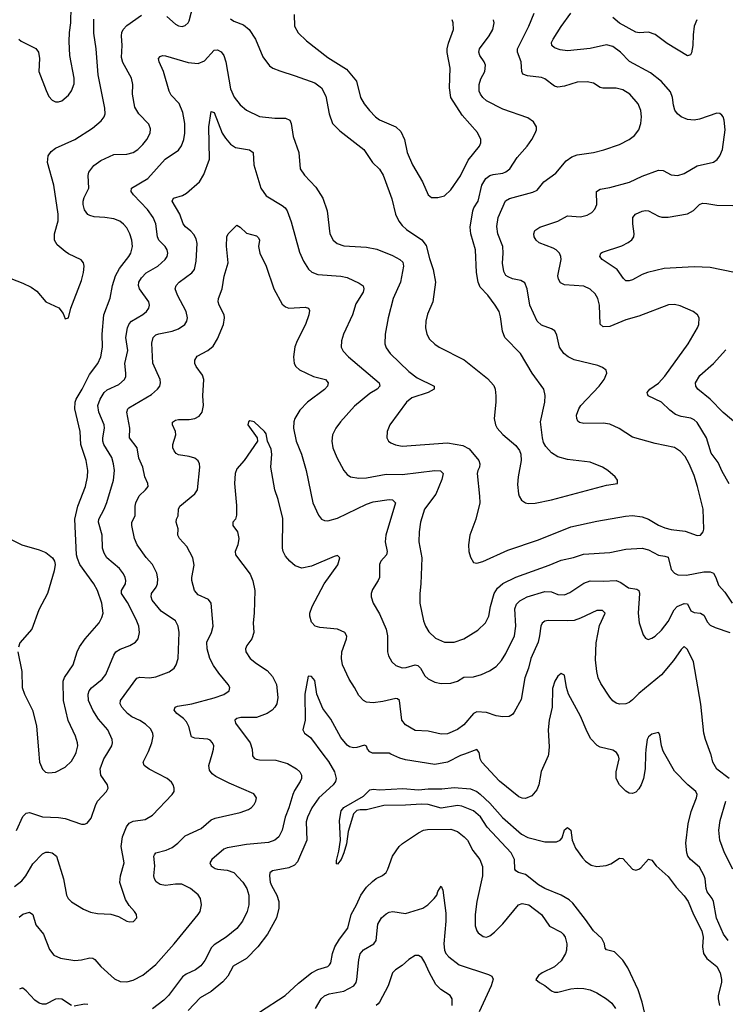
# Model space of a CAD drawing. Header units: inches. Extents: x 884691 to 1028259, y 526745 to 653629.
# Tile 87 of 241: x 904870 to 909223, y 628457 to 634530. Entities that reach past the tile are written whole.
import ezdxf

# ---------------------------------------------------------------- set-up
doc = ezdxf.new("R2010")
doc.units = ezdxf.units.IN
doc.header["$MEASUREMENT"] = 0
doc.layers.add('A9602', color=7, linetype='Continuous')
doc.layers.add('A9603', color=7, linetype='Continuous')

msp = doc.modelspace()

# ---------------------------------------------------------------- linework, layer by layer
at = {"layer": 'A9602', "color": 6}
for points, elevation in [([(904836.9, 629183.1), (904882.6, 629217.4), (904906.9, 629250), (904950, 629324), (905010, 629384.6), (905030, 629394.3), (905050, 629395), (905070.7, 629390), (905097.6, 629370), (905140.3, 629230), (905158.1, 629130), (905168.8, 629108.8), (905188.8, 629088.8), (905264.1, 629044.1), (905305.8, 629025.8), (905350, 629016.6), (905432.6, 629012.6), (905478.3, 628998.3), (905530, 628970.1), (905550, 628965), (905571.9, 628968.1), (905591.9, 628990), (905590.5, 629010), (905578.8, 629030), (905545.2, 629065.2), (905522.5, 629102.5), (905487.3, 629207.3), (905491.8, 629250), (905514.3, 629330), (905496.2, 629430), (905503.7, 629490), (905528.7, 629551.3), (905545.9, 629574.1), (905570, 629586.5), (905643.6, 629596.4), (905690, 629623.9), (905809.9, 629750), (905821.8, 629770), (905823.5, 629790), (905817, 629810), (905805.8, 629825.8), (905780.4, 629850), (905667.9, 629907.9), (905638, 629930), (905630.5, 629950), (905656.3, 630000)], 2800), ([(904850.6, 629529.4), (904890, 629614.9), (904910, 629634.9), (904930, 629639.1), (905010, 629613.8), (905109.4, 629609.4), (905150, 629603.2), (905250, 629566.9), (905270, 629567.7), (905285.2, 629574.8), (905310, 629604.6), (905336.7, 629683.3), (905350.1, 629709.9), (905405.7, 629770), (905415.2, 629790), (905411.8, 629810), (905371.1, 629870), (905365.6, 629910), (905388, 629970), (905407.1, 630000)], 2900), ([(904866.4, 628993.6), (904890, 629013.2), (904930, 629024.8), (904950.6, 629010.6), (904970, 628947.4), (905016.2, 628890), (905053.7, 628793.7), (905079.8, 628759.8), (905121.7, 628741.7), (905210, 628727.7), (905250, 628730.9), (905303.1, 628743.1), (905320.4, 628740.4), (905333.6, 628733.6), (905370.1, 628690), (905454, 628614), (905490, 628596.9), (905530, 628594.9), (905570, 628604.6), (905630, 628635.3), (905710, 628702.8), (905823.5, 628830), (905971.2, 629010), (905982.4, 629030), (905992, 629070), (905984.7, 629110), (905971, 629131), (905924.4, 629170), (905870, 629196.9), (905830, 629198.5), (905769.5, 629190), (905736.4, 629196.4), (905711.4, 629211.4), (905700.4, 629230), (905697.7, 629250), (905703.9, 629310), (905696.6, 629370), (905700.6, 629379.4), (905710, 629391.6), (905772.4, 629407.6), (905810, 629424.3), (905844.7, 629450), (905890, 629495.8), (905990, 629540.4), (906050, 629594.2), (906076, 629604), (906230, 629638.7), (906281.9, 629658.1), (906299.4, 629670), (906316.7, 629690), (906327.2, 629710), (906330.4, 629730), (906314.5, 629754.5), (906161.4, 629821.4), (906080.7, 629860.7), (906057.4, 629877.4), (906041.2, 629901.2), (906036.1, 629930), (906056.7, 630000)], 2700), ([(904987.3, 630000), (904991.1, 629950), (905010, 629906.6), (905029.2, 629889.2), (905050, 629883.8), (905090, 629888.4), (905150, 629918.8), (905190, 629956.8), (905213, 630000)], 3000), ([(906305, 630000), (906305.5, 629990), (906315.7, 629975.7), (906328.2, 629968.2), (906350, 629964.1), (906450, 629962.1), (906522.8, 629942.8), (906576.8, 629910), (906598.4, 629890), (906607.9, 629870), (906607.7, 629850), (906601, 629830), (906565.4, 629774.6), (906554.9, 629750), (906530, 629668.3), (906506.6, 629610), (906489.5, 629530), (906468.9, 629490), (906443.4, 629470), (906405.3, 629454.7), (906270, 629441.3), (906150, 629420.9), (906130, 629413.8), (906056, 629350), (906042.4, 629330), (906050.3, 629310), (906074.7, 629294.7), (906090, 629289.2), (906150, 629284.9), (906190, 629270), (906245.5, 629210), (906271.5, 629170), (906284, 629130), (906283.2, 629070), (906273.6, 629030), (906243.4, 628970), (906210, 628924.7), (906143.3, 628870), (906070, 628822.9), (906052.7, 628807.3), (906012.8, 628727.2), (905986.9, 628693.1), (905953.7, 628670), (905896.6, 628643.4), (905873.5, 628626.5), (905788.3, 628510), (905758.6, 628481.4), (905690, 628428.8)], 2600), ([(906740.4, 630000), (906774.6, 629954.6), (906812.3, 629890), (906822.4, 629850), (906818.3, 629830), (906804.7, 629810), (906715.6, 629730), (906671.8, 629668.2), (906645.6, 629610), (906637.9, 629582.1), (906641.9, 629470), (906583.8, 629336.2), (906564.2, 629315.8), (906530, 629297.6), (906430, 629279.2), (906413.4, 629266.6), (906410.7, 629249.3), (906415.9, 629210), (906422.5, 629190), (906456.1, 629130), (906468.5, 629090), (906469.4, 629050), (906453.2, 628990), (906398.8, 628890), (906339.3, 628810), (906270, 628738.6), (906187.7, 628692.3), (906153.3, 628630), (906124, 628596), (906050, 628535.9), (905983.2, 628496.8), (905910, 628418.3)], 2500), ([(907614.6, 630000), (907589.3, 629990.7), (907510, 629950.2), (907430, 629936.2), (907250, 629963.5), (907214.7, 629974.7), (907160.2, 630000)], 2500), ([(908131.6, 630000), (908130.6, 629990), (908087.1, 629892.9), (908072.9, 629810), (908060.5, 629779.5), (908030, 629742), (907990, 629726.2), (907970, 629727.3), (907950, 629737.1), (907830, 629833.7), (907721.4, 629950), (907711.4, 629970), (907706, 630000)], 2500), ([(908731.3, 630000), (908729.6, 629910), (908718, 629850), (908704.1, 629810), (908690, 629785.2), (908670, 629765.6), (908650, 629756.9), (908630, 629759.3), (908610, 629770.7), (908569.6, 629810), (908550.5, 629850), (908550.4, 629890), (908568.4, 629970), (908565, 629990), (908558.4, 630000)], 2500), ([(909241.7, 628850), (909211.3, 628890), (909167.7, 628987.7), (909150.4, 629090.4), (909141.3, 629110), (909111.2, 629150), (909104, 629170), (909099.5, 629230), (909092.6, 629250), (909063, 629303), (909007.4, 629350), (908992.3, 629370), (908984.8, 629390), (908978.7, 629450), (908993.1, 629570), (909013.2, 629646.8), (909044.4, 629730), (909048.6, 629750), (909041.4, 629770), (908991.8, 629810), (908910, 629894.2), (908849.8, 630000)], 2500), ([(909246.8, 629850), (909170, 629907.8), (909147, 629950), (909135.1, 629995.1), (909133.2, 630000)], 2600), ([(908737.2, 628357.2), (908709.3, 628470), (908685.1, 628545.1), (908621.4, 628681.4), (908590, 628728.4), (908539.7, 628779.7), (908490, 628791.6), (908482.2, 628802.2), (908477.3, 628830), (908462.1, 628862.1), (908409.5, 628910), (908360.4, 628980.4), (908281.4, 629081.4), (908260.7, 629100.7), (908210.4, 629130.4), (908108.8, 629170), (908070, 629192.8), (907990, 629257.5), (907946.4, 629270), (907930, 629279.5), (907925.1, 629290), (907922.1, 629350), (907902.1, 629390), (907753, 629550), (907712.4, 629612.4), (907670, 629649.4), (907597.7, 629677.7), (907570, 629682.6), (907470, 629667.2), (907390, 629689.2), (907348, 629692), (907250, 629684.5), (907117, 629683), (907010, 629656.8), (906970, 629656.5), (906950, 629651.2), (906929.6, 629630.4), (906922.3, 629610), (906897.2, 629522.8), (906886.5, 629446.5), (906870.1, 629389.9), (906852.9, 629350), (906830, 629320.7), (906824, 629324), (906823.3, 629343.3), (906838.7, 629401.3), (906848, 629470), (906842.5, 629590), (906853.4, 629650), (906870, 629671.1), (906990, 629741.3), (907030, 629778.5), (907050, 629783.2), (907090, 629778.6), (907233.2, 629786.8), (907330, 629780.1), (907390, 629785.3), (907474.7, 629785.3), (907550, 629793.6), (907650, 629785.9), (907690, 629768.4), (907710, 629752.3), (907770, 629696.6), (907848.2, 629608.2), (907966.3, 629506.3), (908005.2, 629485.2), (908110, 629457.9), (908181.1, 629458.9), (908205, 629470), (908217, 629483), (908230, 629531.7), (908250, 629547.8), (908270.1, 629530.1), (908279.1, 629470), (908299.2, 629419.2), (908341, 629361), (908360.3, 629340.3), (908394.8, 629314.8), (908430, 629306.5), (908487.3, 629312.7), (908516.7, 629323.3), (908570, 629358.9), (908590, 629355.5), (908650, 629290.9), (908670, 629283.7), (908690, 629289.6), (908701.5, 629298.5), (908750, 629351.8), (908770, 629345.6), (908796.2, 629310), (908870, 629244), (908918.9, 629178.9), (908970, 629126.5), (908994.8, 629090), (909026.7, 629010), (909078.5, 628910), (909085.9, 628870), (909081.4, 628810), (909087.7, 628770), (909110, 628739.3), (909170, 628690.7), (909191.6, 628650), (909199.5, 628610), (909199, 628590), (909178.3, 628510), (909178.1, 628490), (909187.5, 628450)], 2400), ([(909269.2, 629290), (909218.3, 629390), (909188.5, 629470), (909183.7, 629530), (909191, 629590), (909226.4, 629710)], 2600), ([(906350, 628407.5), (906508.5, 628511.5), (906590, 628587.9), (906670, 628651.4), (906710, 628670.7), (906770, 628690), (906780.4, 628699.6), (906788.5, 628711.5), (906799.2, 628770), (906814.8, 628810), (906842.3, 628857.7), (906893.4, 628926.6), (906914.6, 629010), (906948.3, 629070), (906973.9, 629130), (907010, 629179.6), (907045.5, 629214.5), (907070, 629232.1), (907109, 629251), (907129.8, 629270), (907140.8, 629290), (907169, 629371), (907211.1, 629428.9), (907231.7, 629448.3), (907330, 629514.9), (907361.5, 629530), (907385.3, 629534.7), (907530, 629537.7), (907570, 629523.2), (907612.5, 629490), (907632, 629470), (907665.6, 629405.6), (907709.3, 629350), (907725.9, 629305.9), (907726, 629250), (907690, 629090), (907679.6, 629010), (907680.7, 628940.7), (907689.3, 628910), (907697.8, 628897.8), (907730, 628873.9), (907750, 628871.6), (907770, 628878.6), (907798.8, 628901.2), (907850, 628953.2), (907946.7, 629070), (907970, 629079.3), (908010, 629070.1), (908088.7, 629010), (908139.1, 628939.1), (908210, 628901.1), (908222.4, 628890), (908235.3, 628870), (908244.6, 628830), (908242.7, 628790), (908236.6, 628770), (908210, 628725.3), (908170, 628688.2), (908094.1, 628650), (908070, 628633.2), (908054.2, 628610), (908076.1, 628590), (908110, 628573.1), (908150, 628540.4), (908170, 628531.6), (908190, 628531.7), (908270, 628551.6), (908310, 628556.6), (908350, 628554.7), (908390, 628545.6), (908430, 628527.7), (908491, 628491), (908522.9, 628462.9), (908546.5, 628430)], 2500), ([(906693.7, 628430), (906729.2, 628490), (906750.2, 628509.8), (906778.4, 628521.6), (906870, 628538.1), (906931.3, 628570), (906945.2, 628590), (906950.5, 628609.5), (906961.2, 628730), (906971.2, 628768.8), (906990, 628792.2), (907055, 628830), (907068.6, 628850), (907080, 628950), (907102.9, 628990), (907130, 629013.7), (907150, 629024.6), (907171.7, 629028.3), (907250, 629016.9), (907356.6, 629050), (907386.9, 629070), (907427.8, 629110), (907443, 629130), (907450, 629153.2), (907470, 629184.5), (907480.1, 629160.1), (907498, 629018), (907498, 628970), (907485.7, 628830), (907490.4, 628790.4), (907499.4, 628770), (907517.4, 628750), (907581, 628701), (907761.1, 628641.1), (907781.9, 628630), (907791.2, 628611.2), (907779, 628570), (907703.5, 628410)], 2600), ([(907538.9, 628450), (907537.7, 628490), (907526.2, 628510), (907468.7, 628548.7), (907438.1, 628578.1), (907395.5, 628655.5), (907370, 628714.4), (907350, 628744.8), (907330, 628757.3), (907310, 628756.7), (907270, 628733), (907230, 628696.3), (907189.1, 628670), (907169.9, 628650.1), (907142.6, 628570), (907090.2, 628470), (907080.3, 628459.7), (907068.9, 628450)], 2700), ([(905189.8, 628449.8), (905130, 628488.3), (905110, 628491.2), (905090, 628487.3), (905030, 628457.5), (905010, 628456.7), (904990, 628463.6), (904962.6, 628482.6), (904910, 628539.5), (904890, 628556.8), (904883.8, 628556.2), (904868.6, 628550)], 2600), ([(905290, 628454.3), (905270, 628457.3), (905205.8, 628445.8)], 2600)]:
    msp.add_lwpolyline(points, dxfattribs=dict(at, elevation=elevation))
at = {"layer": 'A9603', "color": 6}
for points, elevation in [([(905776.6, 634550), (905830, 634501.9), (905850, 634491.8), (905871.1, 634488.9), (905890, 634494.4), (905908.9, 634511.1), (905916.2, 634523.8), (905950, 634659)], 3000), ([(904863.6, 634410), (904878.1, 634398.1), (904970, 634353.2), (904986.6, 634330), (904990.9, 634290), (904988.6, 634210), (905033, 634093), (905050, 634055.6), (905070, 634033.5), (905090, 634024.3), (905110, 634023.8), (905130, 634030.1), (905170, 634064.8), (905190, 634091.8), (905205.9, 634134.1), (905205.8, 634170), (905179.8, 634310), (905174.7, 634394.7), (905176.1, 634450), (905184.9, 634510), (905187.5, 634610)], 3200), ([(905407.1, 630000), (905438.8, 630050), (905443.2, 630070), (905440.5, 630090), (905414.1, 630150), (905354.9, 630214.9), (905321.1, 630270), (905294.8, 630330), (905291.2, 630370), (905298.1, 630390), (905312, 630408), (905378.2, 630461.8), (905401.8, 630490), (905451, 630610), (905463.2, 630630), (905490, 630648), (905549.9, 630670), (905583.4, 630690), (905599.6, 630710), (905609.5, 630750.5), (905604.6, 630790), (905589, 630830), (905534.8, 630934.8), (905497.3, 630990), (905498.5, 631010), (905521.7, 631050), (905524.8, 631070), (905520.9, 631090), (905510, 631112.7), (905485.2, 631145.2), (905406.7, 631210), (905390, 631239.4), (905381.5, 631270), (905378, 631350), (905356, 631430), (905357, 631450), (905390, 631510), (905407.6, 631552.4), (905448.9, 631690), (905454.1, 631750), (905449.2, 631790), (905437.2, 631830), (905389.7, 631909.7), (905383, 631930), (905382.3, 631950), (905392.7, 632010), (905391, 632030), (905357.9, 632110), (905351.8, 632150), (905366, 632190), (905390, 632230.7), (905410, 632246), (905481.3, 632278.7), (905516.3, 632310), (905524.2, 632330), (905524.9, 632350), (905518, 632410), (905536.3, 632490), (905524.1, 632570), (905535, 632630), (905546.1, 632653.9), (905559.7, 632670), (905630, 632712.2), (905652.8, 632730), (905667.4, 632750), (905671.4, 632770), (905666.7, 632790), (905609.1, 632870), (905602.5, 632890), (905605.1, 632910), (905621.7, 632938.3), (905650, 632967.7), (905721, 633010), (905768.1, 633050), (905779.6, 633070), (905783.3, 633090), (905779.8, 633110), (905768.1, 633130), (905727.5, 633170), (905719.7, 633190), (905709.2, 633270), (905692.2, 633310), (905658.3, 633358.3), (905570.9, 633450), (905558.4, 633470), (905559.6, 633490), (905660, 633550), (905767.4, 633670), (905850, 633725.3), (905868.7, 633751.3), (905882.9, 633790), (905888.6, 633830), (905888.8, 633888.8), (905876.8, 633956.8), (905852.9, 634012.9), (905805.2, 634065.2), (905791.3, 634090), (905757.6, 634210), (905730.5, 634270), (905726.3, 634290), (905736.1, 634303.9), (905750, 634308.7), (905770, 634307.8), (905910, 634265.2), (905970, 634260.8), (906010, 634275.7), (906070, 634341.5), (906090, 634344), (906112.7, 634332.7), (906129, 634309), (906140.8, 634270), (906170, 634102.5), (906193.1, 634053.1), (906230, 634003.9), (906270, 633972.3), (906350, 633933.4), (906442.8, 633922.8), (906510, 633922.7), (906535.6, 633910), (906545.2, 633890), (906556.3, 633810), (906592.6, 633710), (906599.2, 633610), (906626.1, 633570), (906696.4, 633496.4), (906739.5, 633430), (906766.6, 633350), (906782.4, 633210), (906804.1, 633170), (906829.2, 633149.2), (906870, 633136.1), (907010, 633127.5), (907073.6, 633113.6), (907170, 633074.9), (907215.4, 633050), (907233.8, 633033.8), (907237.5, 633010), (907218.7, 632910), (907174.5, 632810), (907143.2, 632690), (907123.8, 632590), (907122.4, 632530), (907130, 632506.8), (907155.7, 632470), (907270, 632359.2), (907321.7, 632321.7), (907427.7, 632270), (907427.5, 632250), (907390, 632229.5), (907290, 632198), (907256.3, 632170), (907153.8, 632030), (907137.8, 631990), (907135.5, 631950), (907145.1, 631930), (907159.5, 631919.5), (907187.4, 631907.4), (907230, 631900.1), (907510, 631920.5), (907603.8, 631903.8), (907642.2, 631882.2), (907701.9, 631810), (907709.4, 631790), (907707.1, 631770), (907696.4, 631750), (907692.1, 631730), (907707.3, 631590), (907707.7, 631550), (907683.3, 631450), (907647.2, 631350), (907638.7, 631290), (907641, 631250), (907650, 631213.7), (907670, 631181), (907690, 631176.8), (907727.8, 631187.8), (907881.5, 631258.5), (908070, 631321.8), (908270, 631401.6), (908430, 631437.2), (908607.3, 631467.3), (908650, 631471.2), (908710, 631464.1), (908749.4, 631449.4), (908810, 631412.6), (908850, 631395.2), (908890, 631385.7), (908975.4, 631375.4), (909050, 631348.6), (909070, 631351), (909085.6, 631370), (909090, 631387.7), (909086.8, 631510), (909052.2, 631650), (909030, 631719.1), (909000.5, 631790), (908974.8, 631834.8), (908947.2, 631867.2), (908910, 631890.7), (908790, 631916.6), (908650, 631955.3), (908568, 632008), (908510, 632034.3), (908470, 632040.5), (908350, 632038.2), (908324.3, 632044.3), (908312.9, 632052.9), (908306.1, 632070), (908305.5, 632090), (908319, 632130), (908331.5, 632150), (908444.3, 632270), (908476.1, 632310), (908492.1, 632350), (908488.2, 632368.2), (908465.1, 632385.1), (908436.2, 632396.2), (908290, 632432.7), (908254, 632450), (908227.1, 632470), (908199.9, 632510), (908183.2, 632583.2), (908170.4, 632610.4), (908150, 632623.9), (908090, 632645.8), (908062.1, 632670), (908016.7, 632770), (908000.8, 632870), (907985.9, 632905.9), (907962.2, 632922.2), (907910, 632932.5), (907882.9, 632942.9), (907870, 632952.1), (907856.9, 632976.9), (907849, 633029), (907853.4, 633090), (907850, 633130), (907820.4, 633210), (907813.7, 633253.7), (907822.6, 633310), (907867.5, 633412.5), (907892.6, 633427.4), (908034.9, 633465.1), (908061.4, 633478.6), (908102.4, 633530), (908176.8, 633583.2), (908241.4, 633658.6), (908275.6, 633684.4), (908310, 633697.1), (908410, 633709.8), (908472.8, 633727.2), (908570, 633760.8), (908629.5, 633790.5), (908663.7, 633816.3), (908689.5, 633850), (908702.8, 633890), (908705.1, 633930), (908700.9, 633970), (908685.3, 634010), (908634.2, 634070), (908590, 634097.8), (908550, 634106.7), (908468.1, 634108.1), (908450, 634112.5), (908410, 634138.1), (908370, 634146.8), (908310, 634145.6), (908230, 634119.8), (908190, 634113.9), (908170, 634119.5), (908110, 634164.3), (908090, 634173.9), (908003.6, 634183.6), (907974.7, 634194.7), (907967.5, 634210), (907962.6, 634270), (907941.4, 634330), (907940.7, 634350), (908011.3, 634490), (908043, 634570)], 2900), ([(906562.7, 634562.7), (906565.7, 634490), (906588.3, 634448.3), (906638.8, 634398.8), (906770, 634296.3), (906885, 634225), (906947.4, 634150), (906972.2, 634050), (906995.6, 634010), (907027.4, 633970), (907065.4, 633930), (907090, 633911.9), (907190, 633868.1), (907220.4, 633840.4), (907244.6, 633790), (907259.8, 633710), (907293.8, 633633.8), (907354.2, 633530), (907389.6, 633449.6), (907410, 633432.8), (907450, 633432.6), (907490, 633444.3), (907530, 633481.1), (907590, 633565.9), (907637.2, 633662.8), (907706.4, 633750), (907714.5, 633770), (907714, 633790), (907694.3, 633834.3), (907600.3, 633940.3), (907530.4, 634050.4), (907520.6, 634110), (907525.7, 634230), (907507.4, 634327.4), (907507.4, 634350), (907514.9, 634385.1), (907545.3, 634470), (907544.7, 634510), (907537.4, 634530)], 3100), ([(909247.2, 631667.2), (909202.8, 631742.8), (909178.1, 631798.1), (909135.2, 631855.2), (909106.5, 631950), (909050, 632045), (909030, 632062.4), (909010, 632072.3), (908950, 632081.7), (908915.6, 632095.6), (908880.7, 632120.7), (908830, 632170.2), (908747.6, 632210), (908742.4, 632222.4), (908740.7, 632230), (908757.2, 632250), (908810, 632288.3), (908850, 632331.3), (908993.4, 632530), (909052.5, 632630), (909060.2, 632650), (909061.7, 632690), (909052.4, 632710), (909024.4, 632730), (908944.9, 632764.9), (908910, 632773.9), (908872, 632772), (908690, 632701.2), (908610, 632679), (908510, 632637.9), (908470, 632635), (908450.9, 632650.9), (908447, 632770), (908435.6, 632810), (908419.2, 632839.2), (908390, 632867.4), (908350, 632885.4), (908230, 632894.8), (908206.4, 632906.4), (908193, 632930), (908190.2, 632950), (908210.9, 633050), (908208.9, 633070), (908199.3, 633090), (908180.4, 633110), (908161.6, 633121.6), (908074.6, 633154.6), (908056.7, 633170), (908044, 633190), (908041.7, 633210), (908048.4, 633230), (908079.1, 633250), (908190, 633287.9), (908250, 633320.5), (908330, 633314), (908370, 633324.3), (908399.1, 633340.9), (908418.7, 633361.3), (908430.2, 633389.8), (908427.6, 633470), (908450, 633484.3), (908510, 633495), (908632.7, 633527.3), (908710, 633564.4), (908810, 633602.5), (908839.8, 633599.8), (908890, 633574), (908930, 633569.7), (908970, 633581.3), (909050, 633628.8), (909150, 633651.6), (909172, 633668), (909189.4, 633690), (909205.1, 633730), (909221.7, 633850), (909217, 633910), (909210.3, 633930.3), (909200.9, 633940.9), (909190, 633950.6), (909170, 633954.2), (909064.5, 633915.5), (909030.4, 633909.6), (908990, 633913.5), (908951.1, 633931.1), (908927.6, 633950), (908912.1, 633972.1), (908902.9, 634002.9), (908897.9, 634050), (908885.4, 634085.4), (908830, 634149.6), (908762.5, 634202.5), (908632.1, 634272.1), (908576, 634330), (908530, 634364.3), (908490, 634375), (908390, 634352), (908250, 634338.9), (908205.1, 634345.1), (908170, 634357.4), (908153.3, 634370), (908151, 634390), (908160.4, 634410), (908210, 634488.4), (908269.1, 634570)], 2800), ([(904814.1, 632934.1), (904890, 632905.5), (904940.5, 632880.5), (904974.9, 632854.9), (905030, 632788.7), (905111.8, 632751.8), (905138.4, 632718.4), (905150, 632684), (905170, 632690.7), (905184.4, 632750), (905250, 632921), (905263.4, 632970), (905268.1, 633010), (905263.5, 633030), (905249.6, 633049.6), (905170, 633086.7), (905150, 633100.5), (905101.7, 633141.7), (905085.1, 633170), (905083.8, 633210), (905106.9, 633290), (905107.8, 633330), (905079.7, 633510), (905042.1, 633650), (905045.3, 633690), (905063.5, 633716.5), (905090, 633737.9), (905209.2, 633790.8), (905318.6, 633861.4), (905372.9, 633907.1), (905390.8, 633930), (905396.8, 633950), (905395.5, 633984.5), (905354.6, 634190), (905340.9, 634350), (905326.4, 634446.3), (905327.1, 634532.9)], 3100), ([(905213, 630000), (905218.4, 630010), (905228.2, 630050), (905226.7, 630070), (905213.1, 630110), (905168, 630208), (905140, 630330), (905138.3, 630450), (905146.8, 630473.2), (905199.5, 630550), (905224, 630630), (905239.1, 630660.9), (905273.9, 630710), (905359.1, 630810), (905377.1, 630842.9), (905384.1, 630870), (905377.1, 630930), (905349.5, 631010), (905326.9, 631050), (905241.7, 631170), (905225.6, 631205.6), (905220.5, 631230), (905210.3, 631450), (905229.3, 631530), (905276.3, 631650), (905287.7, 631710), (905289.6, 631750), (905280.5, 631810), (905247.1, 631910), (905243.3, 631990), (905210.7, 632130), (905211.5, 632170), (905218.2, 632190), (905256.1, 632250), (905299.6, 632340.4), (905351, 632410), (905369.6, 632450), (905380.6, 632510), (905377.7, 632590), (905387.9, 632710), (905427.4, 632812.6), (905441.3, 632890), (905460.3, 632950), (905484.6, 632995.4), (905543.7, 633070), (905554.5, 633090), (905564.8, 633130), (905561.5, 633170), (905548.9, 633210), (905530, 633245.2), (905509.5, 633269.5), (905486.6, 633286.6), (905450, 633300.9), (905395.6, 633310), (905330, 633313.7), (905301.6, 633321.6), (905289.3, 633329.3), (905270, 633357.9), (905260.8, 633390), (905261.3, 633410), (905267.5, 633432.5), (905295.6, 633490), (905291.3, 633568.7), (905296.2, 633590), (905327.7, 633630), (905370, 633661.2), (905450, 633697.8), (905530, 633700.5), (905570, 633711.7), (905598.5, 633730), (905630, 633759.4), (905654.8, 633790), (905675.6, 633830), (905677.3, 633857.3), (905666, 633886.1), (905605.5, 633950), (905580.4, 633990), (905566, 634070), (905567, 634130), (905560.5, 634170), (905505.5, 634265.5), (905496.8, 634296.8), (905501.7, 634370), (905497.6, 634430), (905499.1, 634450), (905507.2, 634470), (905530, 634493.8), (905622.2, 634557.8)], 3000), ([(906170, 634534.3), (906190, 634521.7), (906250, 634498.2), (906286.3, 634470), (906323.5, 634410), (906370, 634300.1), (906410, 634246), (906431.2, 634231.2), (906473.9, 634213.9), (906570, 634184.4), (906690, 634139.9), (906732.2, 634110), (906759, 634059), (906779.4, 633950), (906800.3, 633890), (906844.5, 633844.5), (906992.6, 633730), (907045.9, 633650), (907090, 633608.3), (907112, 633570), (907149.4, 633470.6), (907165.3, 633425.3), (907188.7, 633331.3), (907208, 633288), (907230, 633259.8), (907256.3, 633236.3), (907351.6, 633171.6), (907377.9, 633137.9), (907397.1, 633057.1), (907420.3, 632990), (907434.9, 632910), (907418.8, 632790), (907386.6, 632713.4), (907376.1, 632670), (907373.6, 632630), (907381.5, 632590), (907398.9, 632558.9), (907430, 632527.8), (907456.8, 632510), (907612, 632432), (907756.7, 632316.7), (907794.5, 632274.5), (907802.6, 632250), (907806.6, 632210), (907806.8, 632170), (907796.6, 632070), (907804.7, 632030), (907816.1, 632010), (907850, 631971.8), (907930, 631903.1), (907952.3, 631872.3), (907961.4, 631850), (907964, 631810), (907945.4, 631710), (907941.9, 631661.9), (907946.3, 631606.3), (907950.5, 631590), (907965.6, 631565.6), (907989.8, 631549.8), (908006.1, 631546.1), (908050, 631547.6), (908150, 631569.1), (908490, 631658), (908558.4, 631670), (908558, 631690), (908543.1, 631710), (908498.6, 631750), (908464.4, 631770), (908390, 631799.9), (908250, 631817.7), (908190, 631833.3), (908150, 631858.7), (908116.3, 631896.3), (908102.2, 631922.2), (908094.3, 631950), (908082.5, 632050), (908110.2, 632170.2), (908111.9, 632211.9), (908103.3, 632250), (908031.1, 632350), (907959.1, 632470), (907862.3, 632570), (907849.1, 632609.1), (907836.6, 632696.6), (907827.3, 632730), (907803.3, 632770), (907757.7, 632830), (907710, 632880.7), (907697.6, 632910), (907688, 632970), (907682.6, 633110), (907652.3, 633210), (907649.3, 633250), (907664.5, 633350), (907672.5, 633370), (907699.2, 633410), (907720.5, 633510), (907745.2, 633550), (907770, 633568.6), (907790, 633575.6), (907850, 633584), (907870, 633592.3), (907893.2, 633610), (907939.5, 633680.5), (908001.5, 633750), (908029.2, 633790), (908050.4, 633830), (908057.2, 633850), (908057.4, 633870), (908039.2, 633899.2), (908005.2, 633925.2), (907850, 633977.4), (907750.5, 634030.5), (907726.2, 634050), (907712, 634070), (907705.1, 634090), (907704.3, 634130), (907715.4, 634164.6), (907738.6, 634210), (907742.9, 634250), (907736, 634270), (907707.9, 634310), (907701.4, 634330), (907705.5, 634350), (907766.5, 634430), (907788.5, 634470), (907796.2, 634510), (907792.8, 634530)], 3000), ([(909047.8, 634530), (909030.8, 634489.2), (909023.8, 634436.2), (909022.2, 634370), (909013.6, 634326.4), (909007.3, 634312.7), (908990, 634306.3), (908863.9, 634383.9), (908790, 634439.1), (908750, 634452.3), (908691.2, 634448.8), (908670, 634453.7), (908570, 634508.4), (908530, 634543.1)], 2700), ([(905656.3, 630000), (905664.4, 630015.6), (905685.7, 630070), (905693.5, 630110), (905690.2, 630130), (905675.7, 630155.7), (905645.4, 630185.4), (905610, 630207.7), (905560.7, 630230), (905534.7, 630250), (905499.1, 630290), (905490, 630310), (905491.3, 630330), (905592.3, 630467.7), (905610, 630474), (905670, 630470.2), (905710, 630477), (905792.2, 630507.8), (905821.8, 630530), (905835.6, 630550), (905847.5, 630590), (905852.9, 630750), (905847.4, 630790), (905830, 630821.1), (905742.3, 630882.3), (905687, 630950), (905680.2, 630970), (905683.1, 630990), (905711.4, 631030), (905719.1, 631050), (905721.1, 631081.1), (905715.4, 631115.4), (905690, 631168.4), (905650, 631212.8), (905594.7, 631290), (905578.4, 631330), (905560.7, 631410), (905562.4, 631430), (905582.8, 631470), (905582.4, 631530), (905586.9, 631550), (905606.9, 631593.1), (905646.5, 631630), (905661.4, 631650), (905660.8, 631670), (905641.8, 631710), (905629.6, 631770), (905605.4, 631825.4), (905594.9, 631890), (905547.4, 631950), (905549.8, 632010), (905530, 632110), (905536.4, 632130), (905544, 632136), (905682.4, 632217.6), (905720.4, 632250), (905734, 632270), (905739.4, 632290), (905737.3, 632310), (905690.3, 632410.3), (905684.6, 632535.4), (905692.4, 632570), (905710, 632585.2), (905727.5, 632592.5), (905810, 632609.2), (905850, 632623), (905887.8, 632650), (905900.3, 632670), (905904.6, 632690), (905896.8, 632730), (905842.3, 632830), (905827.9, 632870), (905834.1, 632890), (905853.5, 632910), (905931.6, 632968.4), (905947.5, 632990), (905958.8, 633041.2), (905964.7, 633150), (905958.3, 633178.3), (905944.9, 633204.9), (905926.2, 633226.2), (905892, 633252), (905878.4, 633270), (905857.2, 633330), (905810.5, 633410), (905818.8, 633430), (905874.4, 633445.6), (905899.5, 633460.5), (905978.2, 633530), (906005.1, 633574.9), (906039.7, 633670), (906037.3, 633870), (906050, 633964.6), (906070, 633956.8), (906119.4, 633830), (906138.5, 633798.5), (906170, 633761.3), (906201.9, 633741.9), (906286.7, 633726.7), (906310.2, 633710.2), (906313.8, 633633.8), (906358.1, 633490), (906390, 633442.7), (906490, 633383), (906506.8, 633370), (906520.7, 633350), (906543.8, 633283.8), (906595.1, 633095.1), (906619.9, 633039.9), (906650.9, 632990.9), (906672.6, 632972.6), (906710, 632958.8), (906850, 632948.1), (906890, 632939), (906964.6, 632904.6), (906988.4, 632888.4), (906993.7, 632870), (906988.3, 632850), (906943, 632777), (906922.7, 632710), (906867, 632590), (906855.3, 632550), (906854, 632510), (906865.6, 632485.6), (906897.7, 632450), (907088.4, 632290), (907090.6, 632270), (907074.8, 632250), (907030, 632224.5), (906934.7, 632145.3), (906849.5, 632050), (906820.8, 632010), (906799.2, 631970), (906794.9, 631930), (906801.8, 631890), (906827.3, 631830), (906869.8, 631750), (906890, 631724.4), (906910, 631710.4), (906962, 631702), (907010, 631703.1), (907130, 631725.8), (907230, 631724.4), (907430, 631748.6), (907466.3, 631746.3), (907483.3, 631730), (907474.2, 631694.2), (907437.2, 631602.8), (907367.8, 631510), (907342.9, 631430), (907333.3, 631370), (907332.6, 631310), (907349.8, 631210), (907343.9, 631050), (907337.4, 630990), (907338.7, 630930), (907362, 630822), (907373.1, 630790), (907393.9, 630753.9), (907435.2, 630715.2), (907490, 630689.8), (907550, 630689.8), (907610, 630710.1), (907696.6, 630763.4), (907743.7, 630810), (907763.5, 630850), (907774, 630910), (907797.9, 630990), (907817.5, 631022.5), (907850, 631052.6), (907930, 631091.9), (908135.4, 631164.6), (908210, 631196.9), (908287, 631213), (908347.4, 631232.6), (908510, 631242.9), (908610, 631263.7), (908710, 631270.4), (908750, 631259), (908810, 631226.4), (908850, 631221.1), (908870, 631213.7), (908890, 631137.7), (908910, 631115.1), (908930, 631105.9), (908984.4, 631104.4), (909090, 631123.3), (909130, 631123.6), (909150, 631115.2), (909165.1, 631090), (909181.5, 631041.5), (909219.7, 630999.7), (909264.8, 630930)], 2800), ([(909279.3, 632970), (909130, 633002.3), (909030, 633005.5), (908845.4, 632994.6), (908742, 632970), (908710, 632958.7), (908650, 632926), (908630, 632918.8), (908610, 632919.1), (908594.1, 632934.1), (908555.2, 632990), (908463.8, 633050), (908448.6, 633070), (908454.5, 633090), (908464.4, 633095.6), (908584.8, 633135.2), (908624.5, 633155.5), (908647, 633173), (908658.6, 633190), (908661.2, 633210), (908651.6, 633270), (908653.1, 633310), (908669, 633331), (908710, 633349.6), (908730, 633353.9), (908750, 633351), (908810, 633318.5), (908832.1, 633312.1), (908870, 633311.4), (908990, 633332.2), (909026.8, 633353.2), (909063, 633390), (909082.2, 633397.8), (909110, 633397.1), (909170, 633384.9), (909270, 633384.4)], 2700), ([(906056.7, 630000), (906065.6, 630030), (906066.9, 630050), (906060.1, 630070), (906045, 630085), (906031.2, 630091.2), (905950, 630097.8), (905930, 630106), (905913.5, 630170), (905898.7, 630198.7), (905879.3, 630219.3), (905838.2, 630250), (905823, 630270), (905828.1, 630290), (905844.2, 630295.8), (905930.9, 630310.9), (906070, 630346.2), (906130, 630367.7), (906161.5, 630390), (906165.9, 630410), (906156.6, 630430), (906098.9, 630498.9), (906066.2, 630546.2), (906043.5, 630590), (906026.6, 630650), (906025, 630690), (906053.6, 630750), (906063.6, 630790), (906050, 630930), (906033.7, 630953.7), (905970, 630983.2), (905949, 631010), (905932.4, 631070), (905931, 631090), (905945.1, 631165.1), (905937.9, 631210), (905900.7, 631280.7), (905856.3, 631330), (905844.9, 631350), (905847.9, 631390), (905834.3, 631430), (905836.5, 631450), (905848.3, 631470), (905848.9, 631510), (905856.8, 631530), (905950, 631604.6), (905967.1, 631630), (905981.7, 631770), (905979, 631790), (905970, 631809.4), (905950, 631824.5), (905915.3, 631835.3), (905850, 631845), (905834.2, 631854.2), (905822.3, 631870), (905814.3, 631890), (905814.2, 631910), (905832.7, 631970), (905831.5, 631990), (905813.4, 632030), (905812.6, 632047.4), (905830, 632060.2), (905850, 632064.5), (905916.2, 632063.8), (905950, 632069), (905976.1, 632083.9), (905995.2, 632110), (906003.9, 632150), (906000.5, 632210), (906006.6, 632310), (905996.8, 632336.8), (905958.2, 632390), (905950.7, 632410), (905949.5, 632430), (905964.9, 632455.1), (906031, 632489), (906064, 632516), (906090, 632560.7), (906126.5, 632650), (906133.7, 632690), (906131.1, 632710), (906099.4, 632770), (906093.5, 632790), (906096.6, 632810), (906119.7, 632870), (906131.8, 632948.2), (906155.1, 633030), (906146.1, 633133.9), (906146.8, 633190), (906156.2, 633210), (906210, 633263.2), (906230, 633250.7), (906270, 633213), (906330, 633196.8), (906343.5, 633183.5), (906350.1, 633170), (906342.8, 633130), (906351, 633090), (906390.3, 633010), (906437.4, 632870), (906490, 632775.5), (906510, 632758.3), (906530, 632751), (906630, 632756.3), (906651.2, 632751.2), (906656.7, 632736.7), (906653.1, 632710), (906632.4, 632650), (906581.6, 632550), (906567.7, 632512.3), (906558.8, 632450), (906563.5, 632410), (906574.1, 632390), (906596.5, 632370), (906682.7, 632330), (906756.8, 632310), (906771.9, 632290), (906767.9, 632270), (906750, 632249.9), (906644.4, 632170), (906598.2, 632121.8), (906567.5, 632070), (906561.9, 632050), (906559.8, 632010), (906575.1, 631930), (906608.5, 631850), (906636.7, 631750), (906679, 631550), (906713.9, 631473.9), (906732.3, 631450), (906750, 631440.8), (906770, 631438.8), (906830, 631456.2), (907010, 631541.3), (907050, 631556.1), (907150, 631570.4), (907170, 631568.2), (907188.2, 631550), (907128.1, 631350), (907125.2, 631310), (907136.6, 631250), (907132.2, 631230), (907098.7, 631190), (907089.3, 631170), (907088.9, 631090), (907082.1, 631070), (907045.8, 631014.2), (907038.5, 630990), (907038.3, 630970), (907050.7, 630930), (907090, 630864.6), (907131.7, 630770), (907138.3, 630730), (907138.3, 630630), (907145.1, 630605.1), (907165.4, 630570), (907190, 630547.2), (907230, 630533), (907254.6, 630534.6), (907310, 630550.3), (907325.6, 630545.6), (907342, 630530), (907370, 630482.6), (907390, 630463.5), (907430, 630443), (907470, 630435.2), (907530, 630437.6), (907570, 630450.5), (907610, 630474.2), (907670, 630477), (907719.2, 630490), (907767.2, 630512.8), (907810, 630540.9), (907843.1, 630576.9), (907870, 630620.1), (907922.1, 630730), (907929.8, 630790), (907924.8, 630895.2), (907935.2, 630924.8), (907954.6, 630945.4), (907999.9, 630970), (908110, 631002.5), (908150, 631001.2), (908190, 630984), (908230, 630982), (908263.7, 630996.3), (908350, 631054.9), (908390, 631069.6), (908470, 631066.3), (908550, 631069.9), (908578.6, 631058.6), (908626.5, 631026.5), (908676.6, 631016.6), (908689.5, 631009.5), (908693.6, 630990), (908685.1, 630870), (908690.8, 630810), (908716, 630736), (908730, 630714), (908747.8, 630707.8), (908770, 630715), (908790, 630728), (908830, 630765.3), (908870, 630817.9), (908907, 630890), (908925.7, 630910), (908969.4, 630929.4), (908990, 630927), (909010, 630884.1), (909030, 630873.7), (909070.2, 630870.2), (909090, 630857.3), (909112.7, 630812.7), (909130, 630795.3), (909160.7, 630780.7), (909250, 630750.6)], 2700), ([(909300.5, 632030), (909210, 632106.4), (909130, 632190), (909052.7, 632250), (909040.2, 632270), (909040.1, 632290), (909065.7, 632334.3), (909150.6, 632409.4), (909225.9, 632494.1)], 2700), ([(909133.2, 630000), (909099.9, 630090), (909090.7, 630130), (909071.5, 630308.5), (909027, 630570), (908990, 630645.7), (908970, 630663), (908950, 630645.8), (908902.4, 630577.6), (908830, 630489.5), (908690, 630373.3), (908650, 630333.7), (908630, 630318.3), (908610, 630310.1), (908570, 630307.7), (908550, 630314.1), (908530, 630327.7), (908510.2, 630350.2), (908455.6, 630435.6), (908439.5, 630470), (908429.4, 630510), (908421.9, 630581.9), (908425.7, 630685.7), (908447.5, 630792.5), (908482.3, 630870), (908465.1, 630885.1), (908430, 630885.3), (908330, 630837.7), (908290, 630824.6), (908250, 630821.3), (908130, 630823.4), (908110, 630818.9), (908092.8, 630807.2), (908084.2, 630790), (908077.3, 630730), (908067.5, 630690), (908023.6, 630590), (908009.4, 630530), (907987.2, 630470), (907963.4, 630336.6), (907921.2, 630258.8), (907910, 630244.8), (907890, 630231.7), (907850, 630229.1), (907810, 630235.8), (907750, 630257.3), (907690, 630259.8), (907670, 630249.8), (907610, 630179.5), (907570, 630151.7), (907510, 630125), (907470, 630123.1), (907390, 630140.8), (907310, 630145.2), (907250, 630179.7), (907226.8, 630210), (907213, 630330), (907200.1, 630340.1), (907190, 630343.4), (907110, 630324.2), (907050, 630316.1), (907010, 630319.7), (906990, 630330.6), (906961.9, 630361.9), (906936.3, 630410), (906901.5, 630461.5), (906862.2, 630550), (906855.2, 630590), (906857, 630630), (906885.7, 630710), (906887.1, 630727.1), (906876.7, 630750), (906830, 630771), (906721.8, 630781.8), (906693, 630790), (906670, 630814.2), (906659.2, 630850), (906660.2, 630870), (906673.3, 630910), (906748.9, 631050), (906832, 631168), (906844.6, 631210), (906830, 631223.9), (906810, 631219.6), (906670, 631159.2), (906610, 631146.6), (906570, 631160.2), (906536.1, 631190), (906510, 631221.4), (906495.6, 631250), (906491.1, 631271.1), (906493.3, 631453.3), (906463.4, 631570), (906443.2, 631630), (906419.2, 631770), (906424.5, 631850), (906420.8, 631880.8), (906399.2, 631930), (906390, 631974.6), (906379.4, 631990), (906316.9, 632050), (906290, 632055.8), (906280.4, 632050), (906277.2, 632030), (906335.5, 631950), (906337.4, 631930), (906254.4, 631810), (906210, 631760.5), (906198.2, 631730), (906195.4, 631670), (906206.6, 631533.4), (906207.1, 631472.9), (906200.5, 631450), (906183.7, 631430), (906184.2, 631410), (906212.8, 631370), (906220.9, 631330), (906216.4, 631290), (906199.3, 631250), (906200.6, 631230), (906290.8, 631110), (906308.2, 631068.2), (906320.6, 631010), (906316.9, 630870), (906309.7, 630810), (906314.2, 630750), (906301, 630710), (906270.2, 630670), (906263.7, 630650), (906265.8, 630630), (906290.6, 630590), (906330, 630558.2), (906396, 630516), (906430, 630478.6), (906454.4, 630430), (906462.4, 630350), (906455.5, 630310), (906444.8, 630290), (906426.6, 630270), (906396.8, 630250), (906330, 630226.2), (906234.6, 630225.4), (906210, 630218.8), (906197.9, 630210), (906201.2, 630190), (906291.3, 630070), (906303.6, 630030), (906305, 630000)], 2600), ([(904808.6, 631328.6), (904882.6, 631290), (904990, 631259.4), (905030, 631243.5), (905072.2, 631210), (905083.8, 631190), (905088.3, 631170), (905083.3, 631130), (905042.1, 630990), (904988.5, 630890), (904944, 630770), (904870, 630685.6), (904861.3, 630658.7)], 3000), ([(904858.8, 630630), (904882.9, 630510), (904885.5, 630410), (904899.9, 630370), (904948.1, 630270), (904974, 630174), (904987.3, 630000)], 3000), ([(908558.4, 630000), (908551.9, 630010), (908530, 630023.9), (908450, 630043.5), (908432.3, 630052.3), (908393.7, 630093.7), (908370, 630137.3), (908330, 630234.8), (908254.9, 630370), (908243.2, 630410), (908230, 630485.8), (908210, 630496.8), (908190, 630481.4), (908170.9, 630450), (908156.2, 630403.8), (908154.5, 630290), (908137.3, 630210), (908130.7, 630150), (908135.8, 630044.2), (908131.6, 630000)], 2500), ([(907160.2, 630000), (907150, 630004.8), (907046.3, 630006.3), (907030, 630013.3), (907016.4, 630030), (907010, 630049.4), (906996, 630056), (906950, 630040.2), (906930, 630038.7), (906905.3, 630045.3), (906890, 630054.9), (906850, 630103.1), (906790, 630215.9), (906740.9, 630280.9), (906702.7, 630370), (906690, 630453), (906670, 630479.5), (906650, 630481.3), (906629.8, 630370), (906631.5, 630210), (906617, 630150), (906627.8, 630130), (906662.9, 630102.9), (906740.4, 630000)], 2500), ([(908849.8, 630000), (908839, 630019), (908829.5, 630050), (908818.7, 630118.7), (908810, 630133.5), (908770, 630122.1), (908750, 630107.4), (908740.7, 630090), (908731.9, 630028.1), (908731.3, 630000)], 2500), ([(907706, 630000), (907704.2, 630010), (907690, 630027.8), (907614.6, 630000)], 2500)]:
    msp.add_lwpolyline(points, dxfattribs=dict(at, elevation=elevation))

doc.saveas('drawing.dxf')
